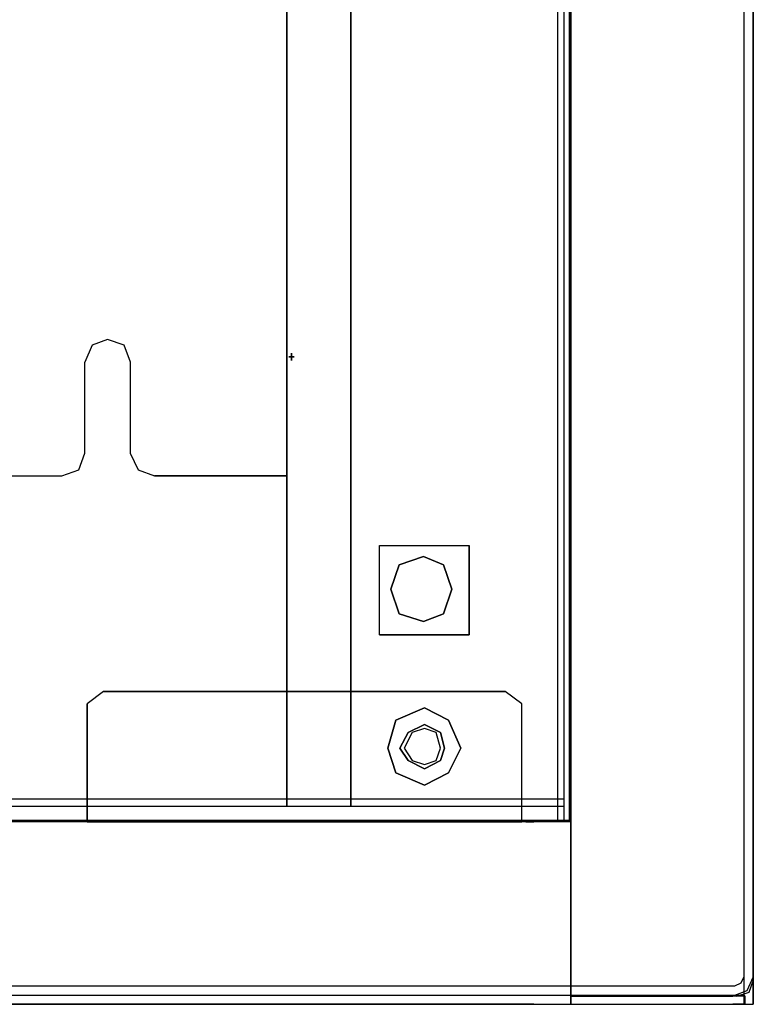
# Model space of a CAD drawing. Header units: millimetres. Extents: x 18084 to 47233, y 38174 to 56392.
# Tile 145 of 253: x 25598 to 25678, y 50472 to 50579. Entities that reach past the tile are written whole.
import ezdxf

# ---------------------------------------------------------------- set-up
doc = ezdxf.new("R2010")
doc.units = ezdxf.units.MM
doc.header["$LTSCALE"] = 100
for name, color, linetype in [('5', 7, 'Continuous'), ('50', 7, 'Continuous'), ('51', 7, 'Continuous'), ('60', 7, 'Continuous')]:
    doc.layers.add(name, color=color, linetype=linetype)

msp = doc.modelspace()

# ---------------------------------------------------------------- linework, layer by layer
at = {"layer": '5', "color": 7}
for p, q in [((25627.53, 51188.52), (25627.53, 50493.78)), ((25605.54, 50532.22), (25605.54, 50542.12)), ((25610.49, 50542.12), (25610.49, 50532.22)), ((25604.88, 50530.38), (25605.55, 50532.22)), ((25610.49, 50532.22), (25611.33, 50530.38)), ((25603.04, 50529.72), (25604.88, 50530.38)), ((25611.33, 50530.38), (25613.11, 50529.72)), ((25595.58, 50529.72), (25603.04, 50529.72)), ((25627.53, 50529.72), (25613.11, 50529.72)), ((25613.11, 50529.72), (25627.53, 50529.72)), ((25676.28, 50474.2), (25676.95, 50474.54)), ((25676.95, 50474.54), (25677.28, 50475.21)), ((25677.62, 50473.7), (25678.29, 50475.21)), ((25103.32, 50474.2), (25662.26, 50474.2)), ((25662.25, 50474.2), (25676.28, 50474.2)), ((25676.28, 50473.2), (25677.62, 50473.7)), ((25084.29, 50473.2), (25677.28, 50473.2)), ((25662.25, 50473.2), (25676.28, 50473.2)), ((25677.28, 50473.2), (25677.28, 50472.2)), ((25084.29, 50472.2), (25677.28, 50472.2)), ((25666.21, 50472.2), (25668.38, 50472.2)), ((25668.38, 50472.2), (25674.33, 50472.2))]:
    msp.add_line(p, q, dxfattribs=at)
at = {"layer": '5', "color": 59}
msp.add_line((25627.53, 50493.78), (25627.53, 51188.52), dxfattribs=at)
at = {"layer": '5', "lineweight": -2}
msp.add_line((25677.39, 50472.2), (25678.28, 50472.2), dxfattribs=at)
at = {"layer": '5', "color": 7}
for points in [[(25677.28, 50472.2), (25677.28, 51243.04)], [(25678.28, 50472.2), (25678.28, 51243.04)], [(25607.99, 50544.57), (25606.32, 50543.96), (25605.54, 50542.12)], [(25610.5, 50542.12), (25609.83, 50543.96), (25607.99, 50544.57)]]:
    msp.add_lwpolyline(points, dxfattribs=at)
at = {"layer": '5', "color": 59}
msp.add_lwpolyline([(25627.53, 50493.78), (25627.53, 51188.52)], dxfattribs=at)
at = {"layer": '50', "color": 59}
for p, q in [((25658.28, 50492.06), (25658.28, 51226.04)), ((25658.42, 50492.06), (25658.42, 51226.12)), ((25658.42, 51226.12), (25658.42, 50474.2)), ((25658.42, 51226.12), (25658.42, 50492.06)), ((25634.49, 51212.44), (25634.49, 50493.78)), ((25637.61, 50522.15), (25647.35, 50522.15)), ((25637.61, 50512.42), (25637.61, 50522.15)), ((25637.61, 50522.15), (25637.61, 50522.15)), ((25637.61, 50522.15), (25647.35, 50522.15)), ((25637.61, 50512.42), (25637.61, 50522.15)), ((25637.61, 50522.15), (25637.61, 50522.15)), ((25647.35, 50522.15), (25647.35, 50512.42)), ((25647.35, 50522.15), (25647.35, 50512.42)), ((25639.74, 50520.04), (25642.4, 50520.94)), ((25642.4, 50520.94), (25644.58, 50520.04)), ((25642.4, 50520.94), (25642.4, 50520.94)), ((25638.83, 50517.38), (25639.74, 50520.04)), ((25644.58, 50520.04), (25645.48, 50517.38)), ((25639.74, 50514.73), (25638.83, 50517.38)), ((25645.48, 50517.38), (25644.58, 50514.73)), ((25642.4, 50513.87), (25639.74, 50514.73)), ((25644.58, 50514.73), (25642.4, 50513.87)), ((25647.35, 50512.42), (25637.61, 50512.42)), ((25647.35, 50512.42), (25637.61, 50512.42)), ((25607.56, 50506.24), (25605.78, 50504.91)), ((25634.49, 50506.24), (25607.56, 50506.24)), ((25651.3, 50506.24), (25634.49, 50506.24)), ((25634.49, 50506.24), (25634.49, 50506.24)), ((25653.08, 50504.91), (25651.3, 50506.24)), ((25605.78, 50504.91), (25605.78, 50492.5)), ((25653.08, 50492.5), (25653.08, 50504.91)), ((25639.39, 50503.13), (25642.51, 50504.47)), ((25639.39, 50503.13), (25642.51, 50504.47)), ((25642.51, 50504.47), (25639.39, 50503.13)), ((25642.51, 50504.47), (25645.12, 50503.13)), ((25642.51, 50504.47), (25645.12, 50503.13)), ((25645.12, 50503.13), (25642.51, 50504.47)), ((25638.5, 50500.07), (25639.39, 50503.13)), ((25638.5, 50500.07), (25639.39, 50503.13)), ((25639.39, 50503.13), (25638.5, 50500.07)), ((25645.12, 50503.13), (25646.46, 50500.07)), ((25645.12, 50503.13), (25646.46, 50500.07)), ((25646.46, 50500.07), (25645.12, 50503.13)), ((25639.39, 50497.4), (25638.5, 50500.07)), ((25638.5, 50500.07), (25638.5, 50500.07)), ((25639.39, 50497.4), (25638.5, 50500.07)), ((25638.5, 50500.07), (25638.5, 50500.07)), ((25638.5, 50500.07), (25639.39, 50497.4)), ((25638.5, 50500.07), (25638.5, 50500.07)), ((25646.46, 50500.07), (25645.12, 50497.4)), ((25646.46, 50500.07), (25645.12, 50497.4)), ((25645.12, 50497.4), (25646.46, 50500.07)), ((25642.51, 50496.06), (25639.39, 50497.4)), ((25642.51, 50496.06), (25639.39, 50497.4)), ((25639.39, 50497.4), (25642.51, 50496.06)), ((25645.12, 50497.4), (25642.51, 50496.06)), ((25645.12, 50497.4), (25642.51, 50496.06)), ((25642.51, 50496.06), (25645.12, 50497.4)), ((25605.78, 50492.06), (25155.79, 50492.06)), ((25605.78, 50492.06), (25155.79, 50492.06)), ((25605.78, 50492.5), (25605.78, 50492.06)), ((25605.78, 50492.06), (25653.08, 50492.06)), ((25653.08, 50492.06), (25605.78, 50492.06)), ((25605.78, 50492.06), (25605.78, 50492.06)), ((25653.08, 50492.06), (25605.78, 50492.06)), ((25605.78, 50492.06), (25605.78, 50492.06)), ((25653.08, 50492.06), (25653.08, 50492.5)), ((25653.52, 50492.06), (25653.08, 50492.06)), ((25653.52, 50492.06), (25653.08, 50492.06)), ((25654.41, 50492.06), (25653.52, 50492.06)), ((25654.41, 50492.06), (25653.52, 50492.06)), ((25658.42, 50492.06), (25654.41, 50492.06)), ((25658.42, 50492.06), (25654.41, 50492.06)), ((25658.42, 50473.53), (25658.42, 50490.78)), ((25658.42, 50473.09), (25658.42, 50473.53)), ((25658.42, 50473.09), (25658.42, 50473.53)), ((25658.42, 50472.2), (25658.42, 50473.09)), ((25658.42, 50472.2), (25658.42, 50473.09)), ((25676.06, 50473.09), (25658.42, 50473.09)), ((25658.42, 50473.09), (25658.42, 50472.2)), ((25676.06, 50473.09), (25658.42, 50473.09)), ((25658.42, 50473.09), (25658.42, 50472.2)), ((25676.5, 50473.09), (25676.06, 50473.09)), ((25676.06, 50473.09), (25676.06, 50473.09)), ((25676.5, 50473.09), (25676.06, 50473.09)), ((25676.06, 50473.09), (25676.06, 50473.09)), ((25677.39, 50473.09), (25676.5, 50473.09)), ((25677.39, 50473.09), (25676.5, 50473.09)), ((25677.39, 50472.2), (25677.39, 50473.09)), ((25677.39, 50472.2), (25677.39, 50473.09)), ((25107.6, 50472.2), (25654.41, 50472.2)), ((25107.6, 50472.2), (25654.41, 50472.2)), ((25654.41, 50472.2), (25658.42, 50472.2)), ((25654.41, 50472.2), (25658.42, 50472.2)), ((25658.42, 50472.2), (25676.06, 50472.2)), ((25658.42, 50472.2), (25676.06, 50472.2)), ((25676.06, 50472.2), (25677.39, 50472.2)), ((25676.06, 50472.2), (25677.39, 50472.2))]:
    msp.add_line(p, q, dxfattribs=at)
at = {"layer": '50', "color": 7}
for p, q in [((25658.42, 50492.06), (25658.42, 51226.12)), ((25658.42, 50492.06), (25658.42, 51226.12)), ((25634.49, 50493.78), (25634.49, 51212.44)), ((25634.49, 51212.44), (25634.49, 50493.78)), ((25634.49, 51212.44), (25634.49, 50493.78)), ((25637.61, 50522.15), (25647.35, 50522.15)), ((25637.61, 50512.42), (25637.61, 50522.15)), ((25637.61, 50522.15), (25647.35, 50522.15)), ((25637.61, 50512.42), (25637.61, 50522.15)), ((25637.61, 50522.15), (25637.61, 50522.15)), ((25647.35, 50512.42), (25647.35, 50522.15)), ((25647.35, 50522.15), (25647.35, 50512.42)), ((25642.4, 50520.94), (25639.74, 50520.04)), ((25642.4, 50520.94), (25639.74, 50520.04)), ((25644.58, 50520.04), (25642.4, 50520.94)), ((25644.58, 50520.04), (25642.4, 50520.94)), ((25639.74, 50520.04), (25638.83, 50517.38)), ((25639.74, 50520.04), (25638.83, 50517.38)), ((25645.48, 50517.38), (25644.58, 50520.04)), ((25645.48, 50517.38), (25644.58, 50520.04)), ((25638.83, 50517.38), (25639.74, 50514.73)), ((25638.83, 50517.38), (25639.74, 50514.73)), ((25644.58, 50514.73), (25645.48, 50517.38)), ((25644.58, 50514.73), (25645.48, 50517.38)), ((25645.48, 50517.38), (25645.48, 50517.38)), ((25645.48, 50517.38), (25645.48, 50517.38)), ((25639.74, 50514.73), (25642.4, 50513.87)), ((25639.74, 50514.73), (25642.4, 50513.87)), ((25642.4, 50513.87), (25644.58, 50514.73)), ((25642.4, 50513.87), (25644.58, 50514.73)), ((25637.61, 50512.42), (25647.35, 50512.42)), ((25647.35, 50512.42), (25637.61, 50512.42)), ((25607.56, 50506.24), (25605.78, 50504.91)), ((25607.56, 50506.24), (25605.78, 50504.91)), ((25607.56, 50506.24), (25605.78, 50504.91)), ((25607.56, 50506.24), (25651.3, 50506.24)), ((25634.49, 50506.24), (25607.56, 50506.24)), ((25634.49, 50506.24), (25607.56, 50506.24)), ((25651.3, 50506.24), (25634.49, 50506.24)), ((25634.49, 50506.24), (25634.49, 50506.24)), ((25651.3, 50506.24), (25634.49, 50506.24)), ((25634.49, 50506.24), (25634.49, 50506.24)), ((25653.08, 50504.91), (25651.3, 50506.24)), ((25653.08, 50504.91), (25651.3, 50506.24)), ((25653.08, 50504.91), (25651.3, 50506.24)), ((25605.78, 50492.5), (25605.78, 50504.91)), ((25605.78, 50504.91), (25605.78, 50492.5)), ((25605.78, 50504.91), (25605.78, 50492.5)), ((25653.08, 50492.5), (25653.08, 50504.91)), ((25653.08, 50492.5), (25653.08, 50504.91)), ((25653.08, 50492.5), (25653.08, 50504.91)), ((25642.51, 50504.47), (25639.39, 50503.13)), ((25642.51, 50504.47), (25639.39, 50503.13)), ((25642.51, 50504.47), (25639.39, 50503.13)), ((25642.51, 50504.47), (25639.39, 50503.13)), ((25639.39, 50503.13), (25642.51, 50504.47)), ((25642.51, 50504.47), (25639.39, 50503.13)), ((25642.51, 50504.47), (25639.39, 50503.13)), ((25645.12, 50503.13), (25642.51, 50504.47)), ((25645.12, 50503.13), (25642.51, 50504.47)), ((25645.12, 50503.13), (25642.51, 50504.47)), ((25645.12, 50503.13), (25642.51, 50504.47)), ((25642.51, 50504.47), (25645.12, 50503.13)), ((25645.12, 50503.13), (25642.51, 50504.47)), ((25645.12, 50503.13), (25642.51, 50504.47)), ((25639.39, 50503.13), (25638.5, 50500.07)), ((25639.39, 50503.13), (25638.5, 50500.07)), ((25639.39, 50503.13), (25638.5, 50500.07)), ((25639.39, 50503.13), (25638.5, 50500.07)), ((25638.5, 50500.07), (25639.39, 50503.13)), ((25639.39, 50503.13), (25638.5, 50500.07)), ((25639.39, 50503.13), (25638.5, 50500.07)), ((25642.51, 50502.68), (25640.72, 50501.79)), ((25642.51, 50502.68), (25640.72, 50501.79)), ((25642.51, 50502.68), (25640.72, 50501.79)), ((25642.51, 50502.68), (25640.72, 50501.79)), ((25640.72, 50501.79), (25642.51, 50502.68)), ((25644.23, 50501.79), (25642.51, 50502.68)), ((25644.23, 50501.79), (25642.51, 50502.68)), ((25644.23, 50501.79), (25642.51, 50502.68)), ((25644.23, 50501.79), (25642.51, 50502.68)), ((25642.51, 50502.68), (25644.23, 50501.79)), ((25646.46, 50500.07), (25645.12, 50503.13)), ((25646.46, 50500.07), (25645.12, 50503.13)), ((25646.46, 50500.07), (25645.12, 50503.13)), ((25646.46, 50500.07), (25645.12, 50503.13)), ((25645.12, 50503.13), (25646.46, 50500.07)), ((25646.46, 50500.07), (25645.12, 50503.13)), ((25646.46, 50500.07), (25645.12, 50503.13)), ((25640.72, 50501.79), (25639.83, 50500.07)), ((25640.72, 50501.79), (25639.83, 50500.07)), ((25640.72, 50501.79), (25639.83, 50500.07)), ((25640.72, 50501.79), (25639.83, 50500.07)), ((25639.83, 50500.07), (25640.72, 50501.79)), ((25641.17, 50501.79), (25640.28, 50500.07)), ((25641.17, 50501.79), (25640.28, 50500.07)), ((25641.17, 50501.79), (25640.28, 50500.07)), ((25641.17, 50501.79), (25640.28, 50500.07)), ((25642.5, 50502.24), (25641.17, 50501.79)), ((25642.5, 50502.24), (25641.17, 50501.79)), ((25642.5, 50502.24), (25641.17, 50501.79)), ((25642.5, 50502.24), (25641.17, 50501.79)), ((25643.78, 50501.79), (25642.5, 50502.24)), ((25643.78, 50501.79), (25642.5, 50502.24)), ((25643.78, 50501.79), (25642.5, 50502.24)), ((25643.78, 50501.79), (25642.5, 50502.24)), ((25644.23, 50500.07), (25643.78, 50501.79)), ((25644.23, 50500.07), (25643.78, 50501.79)), ((25644.23, 50500.07), (25643.78, 50501.79)), ((25644.23, 50500.07), (25643.78, 50501.79)), ((25644.68, 50500.07), (25644.23, 50501.79)), ((25644.68, 50500.07), (25644.23, 50501.79)), ((25644.68, 50500.07), (25644.23, 50501.79)), ((25644.68, 50500.07), (25644.23, 50501.79)), ((25644.23, 50501.79), (25644.68, 50500.07)), ((25638.5, 50500.07), (25639.39, 50497.4)), ((25638.5, 50500.07), (25639.39, 50497.4)), ((25638.5, 50500.07), (25639.39, 50497.4)), ((25638.5, 50500.07), (25639.39, 50497.4)), ((25639.39, 50497.4), (25638.5, 50500.07)), ((25638.5, 50500.07), (25638.5, 50500.07)), ((25638.5, 50500.07), (25639.39, 50497.4)), ((25638.5, 50500.07), (25638.5, 50500.07)), ((25638.5, 50500.07), (25639.39, 50497.4)), ((25638.5, 50500.07), (25638.5, 50500.07)), ((25639.83, 50500.07), (25640.72, 50498.73)), ((25639.83, 50500.07), (25640.72, 50498.73)), ((25639.83, 50500.07), (25640.72, 50498.73)), ((25639.83, 50500.07), (25640.72, 50498.73)), ((25640.72, 50498.73), (25639.83, 50500.07)), ((25640.28, 50500.07), (25641.17, 50498.73)), ((25640.28, 50500.07), (25641.17, 50498.73)), ((25640.28, 50500.07), (25641.17, 50498.73)), ((25640.28, 50500.07), (25641.17, 50498.73)), ((25643.78, 50498.73), (25644.23, 50500.07)), ((25643.78, 50498.73), (25644.23, 50500.07)), ((25643.78, 50498.73), (25644.23, 50500.07)), ((25643.78, 50498.73), (25644.23, 50500.07)), ((25644.23, 50500.07), (25644.23, 50500.07)), ((25644.23, 50500.07), (25644.23, 50500.07)), ((25644.23, 50500.07), (25644.23, 50500.07)), ((25644.23, 50500.07), (25644.23, 50500.07)), ((25644.23, 50498.73), (25644.68, 50500.07)), ((25644.23, 50498.73), (25644.68, 50500.07)), ((25644.23, 50498.73), (25644.68, 50500.07)), ((25644.23, 50498.73), (25644.68, 50500.07)), ((25644.68, 50500.07), (25644.23, 50498.73)), ((25644.68, 50500.07), (25644.68, 50500.07)), ((25644.68, 50500.07), (25644.68, 50500.07)), ((25644.68, 50500.07), (25644.68, 50500.07)), ((25644.68, 50500.07), (25644.68, 50500.07)), ((25645.12, 50497.4), (25646.46, 50500.07)), ((25645.12, 50497.4), (25646.46, 50500.07)), ((25645.12, 50497.4), (25646.46, 50500.07)), ((25645.12, 50497.4), (25646.46, 50500.07)), ((25646.46, 50500.07), (25645.12, 50497.4)), ((25645.12, 50497.4), (25646.46, 50500.07)), ((25645.12, 50497.4), (25646.46, 50500.07)), ((25646.46, 50500.07), (25646.46, 50500.07)), ((25646.46, 50500.07), (25646.46, 50500.07)), ((25646.46, 50500.07), (25646.46, 50500.07)), ((25646.46, 50500.07), (25646.46, 50500.07)), ((25640.72, 50498.73), (25642.51, 50497.84)), ((25640.72, 50498.73), (25642.51, 50497.84)), ((25640.72, 50498.73), (25642.51, 50497.84)), ((25640.72, 50498.73), (25642.51, 50497.84)), ((25642.51, 50497.84), (25640.72, 50498.73)), ((25641.17, 50498.73), (25642.5, 50498.29)), ((25641.17, 50498.73), (25642.5, 50498.29)), ((25641.17, 50498.73), (25642.5, 50498.29)), ((25641.17, 50498.73), (25642.5, 50498.29)), ((25642.5, 50498.29), (25643.78, 50498.73)), ((25642.5, 50498.29), (25643.78, 50498.73)), ((25642.5, 50498.29), (25643.78, 50498.73)), ((25642.5, 50498.29), (25643.78, 50498.73)), ((25642.51, 50497.84), (25644.23, 50498.73)), ((25642.51, 50497.84), (25644.23, 50498.73)), ((25642.51, 50497.84), (25644.23, 50498.73)), ((25642.51, 50497.84), (25644.23, 50498.73)), ((25644.23, 50498.73), (25642.51, 50497.84)), ((25644.23, 50498.73), (25644.23, 50498.73)), ((25639.39, 50497.4), (25642.51, 50496.06)), ((25639.39, 50497.4), (25642.51, 50496.06)), ((25639.39, 50497.4), (25642.51, 50496.06)), ((25639.39, 50497.4), (25642.51, 50496.06)), ((25642.51, 50496.06), (25639.39, 50497.4)), ((25639.39, 50497.4), (25642.51, 50496.06)), ((25639.39, 50497.4), (25642.51, 50496.06)), ((25642.51, 50496.06), (25645.12, 50497.4)), ((25642.51, 50496.06), (25645.12, 50497.4)), ((25642.51, 50496.06), (25645.12, 50497.4)), ((25642.51, 50496.06), (25645.12, 50497.4)), ((25645.12, 50497.4), (25642.51, 50496.06)), ((25642.51, 50496.06), (25645.12, 50497.4)), ((25642.51, 50496.06), (25645.12, 50497.4)), ((25658.28, 50492.2), (25103.28, 50492.2)), ((25658.42, 50492.06), (25103.6, 50492.06)), ((25605.78, 50492.06), (25155.79, 50492.06)), ((25605.78, 50492.06), (25155.79, 50492.06)), ((25605.78, 50492.06), (25605.78, 50492.5)), ((25605.78, 50492.5), (25605.78, 50492.06)), ((25605.78, 50492.5), (25605.78, 50492.06)), ((25605.78, 50492.06), (25653.08, 50492.06)), ((25605.78, 50492.06), (25653.08, 50492.06)), ((25653.08, 50492.06), (25605.78, 50492.06)), ((25605.78, 50492.06), (25605.78, 50492.06)), ((25653.08, 50492.06), (25605.78, 50492.06)), ((25605.78, 50492.06), (25605.78, 50492.06)), ((25653.08, 50492.06), (25653.08, 50492.5)), ((25653.08, 50492.06), (25653.08, 50492.5)), ((25653.08, 50492.06), (25653.08, 50492.5)), ((25653.52, 50492.06), (25653.08, 50492.06)), ((25653.52, 50492.06), (25653.08, 50492.06)), ((25653.52, 50492.06), (25654.41, 50492.06)), ((25654.41, 50492.06), (25653.52, 50492.06)), ((25654.41, 50492.06), (25653.52, 50492.06)), ((25658.42, 50492.06), (25654.41, 50492.06)), ((25658.42, 50492.06), (25654.41, 50492.06)), ((25658.42, 50472.2), (25658.42, 50492.06)), ((25658.42, 50490.78), (25658.42, 50472.2)), ((25677.84, 50473.53), (25678.29, 50474.87)), ((25658.42, 50473.54), (25658.42, 50472.2)), ((25658.42, 50473.09), (25658.42, 50473.53)), ((25658.42, 50473.09), (25658.42, 50473.53)), ((25676.5, 50473.09), (25677.84, 50473.53)), ((25658.42, 50473.09), (25676.06, 50473.09)), ((25658.42, 50472.2), (25658.42, 50473.09)), ((25658.42, 50472.2), (25658.42, 50473.09)), ((25676.06, 50473.09), (25658.42, 50473.09)), ((25658.42, 50473.09), (25658.42, 50472.2)), ((25676.06, 50473.09), (25658.42, 50473.09)), ((25658.42, 50473.09), (25658.42, 50472.2)), ((25677.39, 50473.09), (25676.06, 50473.09)), ((25676.5, 50473.09), (25676.06, 50473.09)), ((25676.06, 50473.09), (25676.06, 50473.09)), ((25676.5, 50473.09), (25676.06, 50473.09)), ((25676.06, 50473.09), (25676.06, 50473.09)), ((25677.39, 50473.09), (25676.5, 50473.09)), ((25677.39, 50473.09), (25676.5, 50473.09)), ((25677.39, 50472.2), (25677.39, 50473.09)), ((25677.39, 50472.2), (25677.39, 50473.09)), ((25677.39, 50472.2), (25677.39, 50473.09)), ((25654.41, 50472.2), (25107.6, 50472.2)), ((25107.6, 50472.2), (25654.41, 50472.2)), ((25107.6, 50472.2), (25654.41, 50472.2)), ((25654.41, 50472.2), (25676.06, 50472.2)), ((25654.41, 50472.2), (25658.42, 50472.2)), ((25654.41, 50472.2), (25658.42, 50472.2)), ((25658.42, 50472.2), (25676.06, 50472.2)), ((25658.42, 50472.2), (25676.06, 50472.2)), ((25677.39, 50472.2), (25676.06, 50472.2)), ((25676.06, 50472.2), (25677.39, 50472.2)), ((25676.06, 50472.2), (25677.39, 50472.2))]:
    msp.add_line(p, q, dxfattribs=at)
for points in [[(25678.28, 51243.37), (25678.28, 50472.2)], [(25658.28, 51226.04), (25658.28, 50492.06)], [(25658.42, 51226.12), (25658.42, 50492.06)]]:
    msp.add_lwpolyline(points, dxfattribs=at)
at = {"layer": '51', "color": 254}
for p, q in [((25627.75, 50542.7), (25628.32, 50542.7)), ((25628.32, 50542.7), (25627.75, 50542.7)), ((25627.75, 50542.7), (25627.75, 50542.7)), ((25628.03, 50543.1), (25628.03, 50542.29)), ((25628.03, 50542.29), (25628.03, 50543.1)), ((25628.03, 50543.1), (25628.03, 50543.1))]:
    msp.add_line(p, q, dxfattribs=at)
at = {"layer": '60', "color": 7}
for p, q in [((25656.96, 51225.25), (25656.96, 50492.06)), ((25657.71, 50494.53), (25103.86, 50494.53)), ((25652.83, 50494.53), (25651.65, 50494.53))]:
    msp.add_line(p, q, dxfattribs=at)
at = {"layer": '60', "color": 59}
for p, q in [((25657.71, 50492.06), (25657.71, 51225.25)), ((25103.86, 50493.78), (25652.4, 50493.78)), ((25652.4, 50493.78), (25652.82, 50493.78)), ((25652.82, 50493.78), (25657.71, 50493.78))]:
    msp.add_line(p, q, dxfattribs=at)
at = {"layer": '60', "color": 139}
msp.add_line((25656.96, 50551), (25656.96, 50493.78), dxfattribs=at)

doc.saveas('drawing.dxf')
